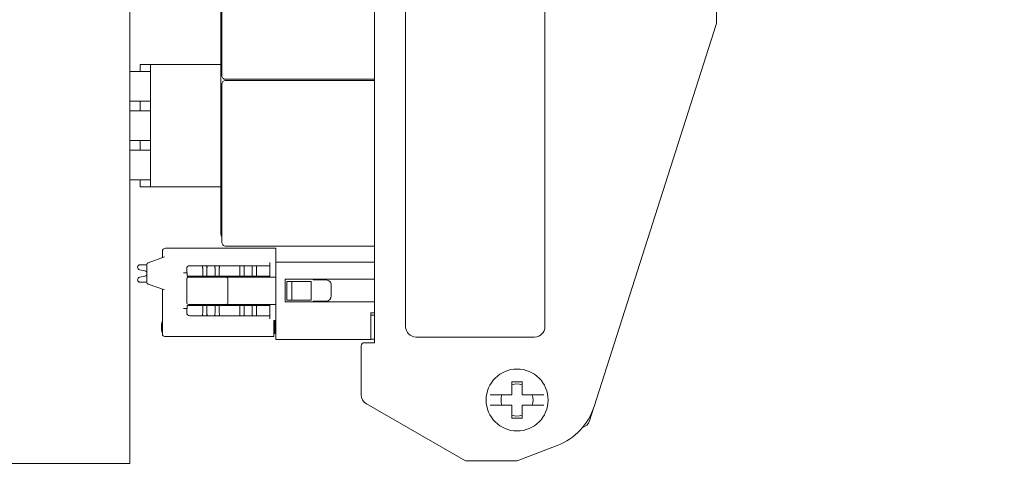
# Model space of a CAD drawing. Header units: centimetres. Extents: x -24.5 to 49.7, y -16.6 to 18.4.
# Tile 179 of 248: x -15 to -5.4, y 0.8 to 5.2. Entities that reach past the tile are written whole.
import ezdxf
from ezdxf.lldxf.tags import DXFTag

# ---------------------------------------------------------------- set-up
doc = ezdxf.new("R2010")
doc.units = ezdxf.units.CM
doc.header["$MEASUREMENT"] = 0
doc.layers.add('layer 1', color=7, linetype='Continuous')
tags = doc.linetypes.add('New Line1', pattern=[0.5, 0.3, -0.2]).pattern_tags.tags
tags[6:7] = [DXFTag(74, 4), DXFTag(75, 0), DXFTag(340, '0'), DXFTag(46, 1.0), DXFTag(50, 0.0), DXFTag(44, 0.0), DXFTag(45, 0.0)]
tags[4:5] = [DXFTag(74, 4), DXFTag(75, 0), DXFTag(340, '0'), DXFTag(46, 1.0), DXFTag(50, 0.0), DXFTag(44, 0.0), DXFTag(45, 0.0)]

msp = doc.modelspace()

# ---------------------------------------------------------------- linework, layer by layer
at = {"layer": 'layer 1', "color": 250, "linetype": 'New Line1', "lineweight": 20}
msp.add_lwpolyline([(-18.91166, 0.90546), (-13.91166, 0.90546), (-13.91166, 13.42906), (-18.91166, 13.42906), (-18.91166, 0.90546)], close=True, dxfattribs=at)
at = {"layer": 'layer 1', "color": 1, "lineweight": 0}
msp.add_open_spline([(24.98821, 18.39808), (24.98821, 18.39808), (24.98821, -16.60193), (24.98821, -16.60193), (24.98821, -16.60193), (-24.51772, -16.60193), (-24.51772, -16.60193), (-24.51772, -16.60193), (-24.51772, 18.39808), (-24.51772, 18.39808), (-24.51772, 18.39808), (24.98821, 18.39808), (24.98821, 18.39808)], degree=3, knots=[0, 0, 0, 0, 0.25, 0.25, 0.25, 0.5, 0.5, 0.5, 0.75, 0.75, 0.75, 1, 1, 1, 1], dxfattribs=at)
at = {"layer": 'layer 1', "color": 5, "lineweight": 0}
msp.add_open_spline([(-23.26688, 17.18067), (-23.26688, 17.18067), (-23.26688, -15.60944), (-23.26688, -15.60944), (-23.26688, -15.60944), (23.98644, -15.60944), (23.98644, -15.60944)], degree=3, knots=[0, 0, 0, 0, 0.5, 0.5, 0.5, 1, 1, 1, 1], dxfattribs=at)
at = {"layer": 'layer 1', "lineweight": 0}
msp.add_open_spline([(-13.91166, 4.69945), (-13.91166, 4.69945), (-13.91166, 14.43537), (-13.91166, 14.43537)], degree=3, dxfattribs=at)
at = {"layer": 'layer 1', "lineweight": 9}
for points in [[(-11.54067, 2.07451), (-11.54067, 2.07451), (-11.54067, 12.28451), (-11.54067, 12.28451)], [(-11.24067, 2.22951), (-11.24067, 2.22951), (-11.24067, 12.12951), (-11.24067, 12.12951)], [(-9.89067, 12.12951), (-9.89067, 12.12951), (-9.89067, 2.22951), (-9.89067, 2.22951)], [(-13.03167, 11.12951), (-13.03167, 11.12951), (-13.03167, 3.14951), (-13.03167, 3.14951)], [(-13.02167, 4.66451), (-13.02167, 4.66451), (-13.02167, 6.18951), (-13.02167, 6.18951)], [(-8.22785, 5.40951), (-8.22785, 5.40951), (-8.22785, 5.1871), (-8.22785, 5.1871)], [(-8.23259, 5.15666), (-8.23259, 5.15666), (-9.41501, 1.45641), (-9.41501, 1.45641)], [(-8.23259, 5.15666), (-8.22945, 5.1665), (-8.22785, 5.17677), (-8.22785, 5.1871)], [(-13.81166, 4.76945), (-13.81166, 4.76945), (-13.03167, 4.76945), (-13.03167, 4.76945)], [(-13.81166, 4.76945), (-13.81166, 4.76945), (-13.81166, 4.69945), (-13.81166, 4.69945)], [(-13.71167, 4.76945), (-13.71167, 4.76945), (-13.71167, 3.58245), (-13.71167, 3.58245)], [(-13.71167, 4.69945), (-13.71167, 4.69945), (-13.91166, 4.69945), (-13.91166, 4.69945)], [(-13.91166, 4.69945), (-13.91166, 4.69945), (-13.91166, 4.41445), (-13.91166, 4.41445)], [(-11.54067, 4.62451), (-11.54067, 4.62451), (-12.98167, 4.62451), (-12.98167, 4.62451)], [(-12.98167, 4.61451), (-12.98167, 4.61451), (-11.54067, 4.61451), (-11.54067, 4.61451)], [(-13.02167, 3.04951), (-13.02167, 3.04951), (-13.02167, 4.57451), (-13.02167, 4.57451)], [(-13.71167, 4.41445), (-13.71167, 4.41445), (-13.91166, 4.41445), (-13.91166, 4.41445)], [(-13.81166, 4.41445), (-13.81166, 4.41445), (-13.81166, 4.31845), (-13.81166, 4.31845)], [(-13.71167, 4.31845), (-13.71167, 4.31845), (-13.91166, 4.31845), (-13.91166, 4.31845)], [(-13.91166, 4.31845), (-13.91166, 4.31845), (-13.91166, 4.03345), (-13.91166, 4.03345)], [(-13.71167, 4.03345), (-13.71167, 4.03345), (-13.91166, 4.03345), (-13.91166, 4.03345)], [(-13.81166, 4.03345), (-13.81166, 4.03345), (-13.81166, 3.93745), (-13.81166, 3.93745)], [(-13.71167, 3.93745), (-13.71167, 3.93745), (-13.91166, 3.93745), (-13.91166, 3.93745)], [(-13.91166, 3.93745), (-13.91166, 3.93745), (-13.91166, 3.65245), (-13.91166, 3.65245)], [(-13.71167, 3.65245), (-13.71167, 3.65245), (-13.91166, 3.65245), (-13.91166, 3.65245)], [(-13.91166, 3.65245), (-13.91166, 3.65245), (-13.91166, 2.21606), (-13.91166, 2.21606)], [(-13.81166, 3.65245), (-13.81166, 3.65245), (-13.81166, 3.58245), (-13.81166, 3.58245)], [(-13.03167, 3.58245), (-13.03167, 3.58245), (-13.81166, 3.58245), (-13.81166, 3.58245)], [(-13.02167, 3.14951), (-13.02167, 3.14951), (-13.03167, 3.14951), (-13.03167, 3.14951)], [(-13.03167, 3.14951), (-13.03167, 3.13319), (-13.02859, 3.11701), (-13.02261, 3.10183)], [(-13.59667, 2.89701), (-13.59667, 2.89701), (-13.59667, 2.95951), (-13.59667, 2.95951)], [(-13.56667, 2.98951), (-13.56667, 2.98951), (-12.49667, 2.98951), (-12.49667, 2.98951)], [(-11.54067, 3.00951), (-11.54067, 3.00951), (-12.98167, 3.00951), (-12.98167, 3.00951)], [(-12.49667, 2.10451), (-12.49667, 2.10451), (-12.49667, 2.98951), (-12.49667, 2.98951)], [(-13.73351, 2.8472), (-13.73351, 2.8472), (-13.57667, 2.90429), (-13.57667, 2.90429)], [(-13.76663, 2.76892), (-13.76663, 2.76892), (-13.81708, 2.7801), (-13.81708, 2.7801)], [(-13.81167, 2.82951), (-13.81167, 2.82951), (-13.74667, 2.82951), (-13.74667, 2.82951)], [(-13.73351, 2.8472), (-13.74141, 2.84433), (-13.74667, 2.83682), (-13.74667, 2.82841)], [(-13.74667, 2.66061), (-13.74667, 2.66061), (-13.74667, 2.82841), (-13.74667, 2.82841)], [(-13.36167, 2.74951), (-13.36167, 2.74951), (-13.36167, 2.78951), (-13.36167, 2.78951)], [(-13.05667, 2.81951), (-13.05667, 2.81951), (-13.33167, 2.81951), (-13.33167, 2.81951)], [(-13.20651, 2.78951), (-13.20651, 2.79307), (-13.20681, 2.79663), (-13.20741, 2.80015)], [(-13.20651, 2.71951), (-13.20651, 2.71951), (-13.20651, 2.78951), (-13.20651, 2.78951)], [(-13.20144, 2.81893), (-13.20144, 2.81893), (-13.20346, 2.81824), (-13.20346, 2.81824)], [(-13.19667, 2.81951), (-13.19667, 2.81951), (-13.20144, 2.81893), (-13.20144, 2.81893)], [(-13.17155, 2.81884), (-13.17155, 2.81884), (-13.17666, 2.81951), (-13.17666, 2.81951)], [(-13.17155, 2.81884), (-13.17155, 2.81884), (-13.16944, 2.81807), (-13.16944, 2.81807)], [(-13.16529, 2.80036), (-13.16589, 2.79678), (-13.16619, 2.79315), (-13.16619, 2.78951)], [(-13.16619, 2.78951), (-13.16619, 2.78951), (-13.16619, 2.71951), (-13.16619, 2.71951)], [(-13.08651, 2.78951), (-13.08651, 2.79307), (-13.08681, 2.79663), (-13.08741, 2.80015)], [(-13.08651, 2.71951), (-13.08651, 2.71951), (-13.08651, 2.78951), (-13.08651, 2.78951)], [(-13.08144, 2.81893), (-13.08144, 2.81893), (-13.08346, 2.81824), (-13.08346, 2.81824)], [(-13.07667, 2.81951), (-13.07667, 2.81951), (-13.08144, 2.81893), (-13.08144, 2.81893)], [(-12.71667, 2.81951), (-12.71667, 2.81951), (-13.05666, 2.81951), (-13.05666, 2.81951)], [(-13.05155, 2.81884), (-13.05155, 2.81884), (-13.05666, 2.81951), (-13.05666, 2.81951)], [(-13.04944, 2.81807), (-13.04944, 2.81807), (-13.05155, 2.81884), (-13.05155, 2.81884)], [(-13.04529, 2.80036), (-13.04589, 2.79678), (-13.04619, 2.79315), (-13.04619, 2.78951)], [(-13.04619, 2.78951), (-13.04619, 2.78951), (-13.04619, 2.71951), (-13.04619, 2.71951)], [(-12.84651, 2.78951), (-12.84651, 2.79307), (-12.84681, 2.79663), (-12.84741, 2.80015)], [(-12.84651, 2.71951), (-12.84651, 2.71951), (-12.84651, 2.78951), (-12.84651, 2.78951)], [(-12.84144, 2.81893), (-12.84144, 2.81893), (-12.84346, 2.81824), (-12.84346, 2.81824)], [(-12.83667, 2.81951), (-12.83667, 2.81951), (-12.84144, 2.81893), (-12.84144, 2.81893)], [(-12.81155, 2.81884), (-12.81155, 2.81884), (-12.81666, 2.81951), (-12.81666, 2.81951)], [(-12.81155, 2.81884), (-12.81155, 2.81884), (-12.80944, 2.81807), (-12.80944, 2.81807)], [(-12.80529, 2.80036), (-12.80589, 2.79678), (-12.80619, 2.79315), (-12.80619, 2.78951)], [(-12.80619, 2.78951), (-12.80619, 2.78951), (-12.80619, 2.71951), (-12.80619, 2.71951)], [(-12.72651, 2.78951), (-12.72651, 2.79311), (-12.72682, 2.79671), (-12.72743, 2.80026)], [(-12.72651, 2.71951), (-12.72651, 2.71951), (-12.72651, 2.78951), (-12.72651, 2.78951)], [(-12.72144, 2.81893), (-12.72144, 2.81893), (-12.72355, 2.8182), (-12.72355, 2.8182)], [(-12.71667, 2.81951), (-12.71667, 2.81951), (-12.72144, 2.81893), (-12.72144, 2.81893)], [(-12.55667, 2.81951), (-12.55667, 2.81951), (-12.71666, 2.81951), (-12.71666, 2.81951)], [(-12.69155, 2.81885), (-12.69155, 2.81885), (-12.69667, 2.81951), (-12.69667, 2.81951)], [(-12.69155, 2.81884), (-12.69155, 2.81884), (-12.68934, 2.81802), (-12.68934, 2.81802)], [(-12.68527, 2.80047), (-12.68588, 2.79685), (-12.68619, 2.79318), (-12.68619, 2.78951)], [(-12.68619, 2.78951), (-12.68619, 2.78951), (-12.68619, 2.71951), (-12.68619, 2.71951)], [(-12.55667, 2.70951), (-12.55667, 2.70951), (-12.55667, 2.84951), (-12.55667, 2.84951)], [(-12.49667, 2.85451), (-12.49667, 2.85451), (-11.54067, 2.85451), (-11.54067, 2.85451)], [(-13.81708, 2.70892), (-13.81708, 2.70892), (-13.76663, 2.7201), (-13.76663, 2.7201)], [(-13.39167, 2.74951), (-13.39167, 2.74951), (-13.35706, 2.74951), (-13.35706, 2.74951)], [(-13.36167, 2.46451), (-13.36167, 2.46451), (-13.36167, 2.68951), (-13.36167, 2.68951)], [(-13.35706, 2.71951), (-13.35706, 2.71951), (-13.35706, 2.74951), (-13.35706, 2.74951)], [(-13.35706, 2.71951), (-13.35706, 2.71951), (-12.55667, 2.71951), (-12.55667, 2.71951)], [(-12.49667, 2.70951), (-12.49667, 2.70951), (-13.34167, 2.70951), (-13.34167, 2.70951)], [(-13.19839, 2.70951), (-13.19839, 2.70951), (-13.19839, 2.71951), (-13.19839, 2.71951)], [(-12.96167, 2.68951), (-12.96167, 2.68951), (-12.96167, 2.46451), (-12.96167, 2.46451)], [(-12.40667, 2.68951), (-12.40667, 2.68951), (-11.54067, 2.68951), (-11.54067, 2.68951)], [(-12.40667, 2.68951), (-12.40667, 2.68951), (-12.40667, 2.46951), (-12.40667, 2.46951)], [(-12.13667, 2.68201), (-12.13667, 2.68201), (-12.13667, 2.68951), (-12.13667, 2.68951)], [(-12.01167, 2.68201), (-12.01167, 2.68201), (-12.13667, 2.68201), (-12.13667, 2.68201)], [(-13.74667, 2.65951), (-13.74667, 2.65951), (-13.81167, 2.65951), (-13.81167, 2.65951)], [(-13.74667, 2.66061), (-13.74667, 2.6522), (-13.74141, 2.64469), (-13.73351, 2.64182)], [(-13.57667, 2.58473), (-13.57667, 2.58473), (-13.73351, 2.64182), (-13.73351, 2.64182)], [(-13.59667, 2.15451), (-13.59667, 2.15451), (-13.59667, 2.59201), (-13.59667, 2.59201)], [(-12.15552, 2.66701), (-12.15552, 2.66701), (-12.39167, 2.66701), (-12.39167, 2.66701)], [(-12.39167, 2.48701), (-12.39167, 2.48701), (-12.39167, 2.66701), (-12.39167, 2.66701)], [(-12.34167, 2.48701), (-12.34167, 2.48701), (-12.34167, 2.66701), (-12.34167, 2.66701)], [(-12.15552, 2.48701), (-12.15552, 2.48701), (-12.15552, 2.66701), (-12.15552, 2.66701)], [(-11.96167, 2.52701), (-11.96167, 2.52701), (-11.96167, 2.63201), (-11.96167, 2.63201)], [(-12.39167, 2.48701), (-12.39167, 2.48701), (-12.15552, 2.48701), (-12.15552, 2.48701)], [(-12.01167, 2.47701), (-11.98405, 2.47701), (-11.96167, 2.4994), (-11.96167, 2.52701)], [(-13.35706, 2.40451), (-13.35706, 2.40451), (-13.39167, 2.40451), (-13.39167, 2.40451)], [(-13.36167, 2.36451), (-13.36167, 2.36451), (-13.36167, 2.40451), (-13.36167, 2.40451)], [(-12.55667, 2.43451), (-12.55667, 2.43451), (-13.35706, 2.43451), (-13.35706, 2.43451)], [(-13.35706, 2.40451), (-13.35706, 2.40451), (-13.35706, 2.43451), (-13.35706, 2.43451)], [(-12.49667, 2.44451), (-12.49667, 2.44451), (-13.34167, 2.44451), (-13.34167, 2.44451)], [(-13.20651, 2.36451), (-13.20651, 2.36451), (-13.20651, 2.43451), (-13.20651, 2.43451)], [(-13.19839, 2.43451), (-13.19839, 2.43451), (-13.19839, 2.44451), (-13.19839, 2.44451)], [(-13.16619, 2.43451), (-13.16619, 2.43451), (-13.16619, 2.36451), (-13.16619, 2.36451)], [(-13.08651, 2.36451), (-13.08651, 2.36451), (-13.08651, 2.43451), (-13.08651, 2.43451)], [(-13.04619, 2.43451), (-13.04619, 2.43451), (-13.04619, 2.36451), (-13.04619, 2.36451)], [(-12.84651, 2.36451), (-12.84651, 2.36451), (-12.84651, 2.43451), (-12.84651, 2.43451)], [(-12.80619, 2.43451), (-12.80619, 2.43451), (-12.80619, 2.36451), (-12.80619, 2.36451)], [(-12.72651, 2.36451), (-12.72651, 2.36451), (-12.72651, 2.43451), (-12.72651, 2.43451)], [(-12.68619, 2.43451), (-12.68619, 2.43451), (-12.68619, 2.36451), (-12.68619, 2.36451)], [(-12.55667, 2.30451), (-12.55667, 2.30451), (-12.55667, 2.44451), (-12.55667, 2.44451)], [(-12.40667, 2.46951), (-12.40667, 2.46951), (-11.54067, 2.46951), (-11.54067, 2.46951)], [(-12.13667, 2.47701), (-12.13667, 2.47701), (-12.01167, 2.47701), (-12.01167, 2.47701)], [(-12.13667, 2.46951), (-12.13667, 2.46951), (-12.13667, 2.47701), (-12.13667, 2.47701)], [(-13.33167, 2.33451), (-13.33167, 2.33451), (-13.19667, 2.33451), (-13.19667, 2.33451)], [(-13.20741, 2.35387), (-13.20681, 2.35739), (-13.20651, 2.36095), (-13.20651, 2.36451)], [(-13.20144, 2.33509), (-13.20144, 2.33509), (-13.20346, 2.33578), (-13.20346, 2.33578)], [(-13.20144, 2.33509), (-13.20144, 2.33509), (-13.19667, 2.33451), (-13.19667, 2.33451)], [(-13.07667, 2.33451), (-13.07667, 2.33451), (-13.19666, 2.33451), (-13.19666, 2.33451)], [(-13.17667, 2.33451), (-13.17667, 2.33451), (-13.17155, 2.33518), (-13.17155, 2.33518)], [(-13.17155, 2.33518), (-13.17155, 2.33518), (-13.16944, 2.33595), (-13.16944, 2.33595)], [(-13.16619, 2.36451), (-13.16619, 2.36087), (-13.16589, 2.35724), (-13.16529, 2.35366)], [(-13.08741, 2.35387), (-13.08681, 2.35739), (-13.08651, 2.36095), (-13.08651, 2.36451)], [(-13.08144, 2.33509), (-13.08144, 2.33509), (-13.08346, 2.33578), (-13.08346, 2.33578)], [(-13.08144, 2.33509), (-13.08144, 2.33509), (-13.07667, 2.33451), (-13.07667, 2.33451)], [(-12.83667, 2.33451), (-12.83667, 2.33451), (-13.07666, 2.33451), (-13.07666, 2.33451)], [(-13.05667, 2.33451), (-13.05667, 2.33451), (-13.05155, 2.33518), (-13.05155, 2.33518)], [(-13.05155, 2.33518), (-13.05155, 2.33518), (-13.04944, 2.33595), (-13.04944, 2.33595)], [(-13.04619, 2.36451), (-13.04619, 2.36087), (-13.04589, 2.35724), (-13.04529, 2.35366)], [(-12.84741, 2.35387), (-12.84681, 2.35739), (-12.84651, 2.36095), (-12.84651, 2.36451)], [(-12.84346, 2.33578), (-12.84346, 2.33578), (-12.84144, 2.33509), (-12.84144, 2.33509)], [(-12.84144, 2.33509), (-12.84144, 2.33509), (-12.83667, 2.33451), (-12.83667, 2.33451)], [(-12.71667, 2.33451), (-12.71667, 2.33451), (-12.83666, 2.33451), (-12.83666, 2.33451)], [(-12.81667, 2.33451), (-12.81667, 2.33451), (-12.81155, 2.33518), (-12.81155, 2.33518)], [(-12.81155, 2.33518), (-12.81155, 2.33518), (-12.80944, 2.33595), (-12.80944, 2.33595)], [(-12.80619, 2.36451), (-12.80619, 2.36087), (-12.80589, 2.35724), (-12.80529, 2.35366)], [(-12.72743, 2.35376), (-12.72682, 2.35731), (-12.72651, 2.36091), (-12.72651, 2.36451)], [(-12.72144, 2.33509), (-12.72144, 2.33509), (-12.72355, 2.33582), (-12.72355, 2.33582)], [(-12.72144, 2.33509), (-12.72144, 2.33509), (-12.71667, 2.33451), (-12.71667, 2.33451)], [(-12.55667, 2.33451), (-12.55667, 2.33451), (-12.71666, 2.33451), (-12.71666, 2.33451)], [(-12.69667, 2.33451), (-12.69667, 2.33451), (-12.69155, 2.33518), (-12.69155, 2.33518)], [(-12.69155, 2.33518), (-12.69155, 2.33518), (-12.68934, 2.336), (-12.68934, 2.336)], [(-12.68619, 2.36451), (-12.68619, 2.36084), (-12.68589, 2.35717), (-12.68527, 2.35355)], [(-12.51667, 2.28951), (-12.51667, 2.28951), (-12.49667, 2.28951), (-12.49667, 2.28951)], [(-12.51667, 2.13451), (-12.51667, 2.13451), (-12.51667, 2.28951), (-12.51667, 2.28951)], [(-12.50667, 2.16251), (-12.50667, 2.16251), (-12.50667, 2.28951), (-12.50667, 2.28951)], [(-12.50129, 2.28953), (-12.50136, 2.28914), (-12.50144, 2.28875), (-12.50151, 2.28835)], [(-11.54067, 2.36451), (-11.54067, 2.36451), (-11.57667, 2.36451), (-11.57667, 2.36451)], [(-11.57667, 2.10451), (-11.57667, 2.10451), (-11.57667, 2.36451), (-11.57667, 2.36451)], [(-11.54067, 2.34201), (-11.54067, 2.34201), (-11.57667, 2.34201), (-11.57667, 2.34201)], [(-13.60552, 2.2468), (-13.60628, 2.2399), (-13.60667, 2.23296), (-13.60667, 2.22601)], [(-13.60667, 2.22624), (-13.60667, 2.22624), (-13.60667, 2.22578), (-13.60667, 2.22578)], [(-13.60667, 2.22601), (-13.60667, 2.2195), (-13.60633, 2.213), (-13.60566, 2.20653)], [(-13.60667, 2.22576), (-13.60667, 2.22576), (-13.60638, 2.21563), (-13.60638, 2.21563)], [(-13.60566, 2.20653), (-13.60564, 2.20627), (-13.60561, 2.20602), (-13.60558, 2.20577)], [(-13.60558, 2.20577), (-13.60521, 2.20225), (-13.60474, 2.19875), (-13.60417, 2.19526)], [(-13.60417, 2.25676), (-13.60417, 2.25676), (-13.60555, 2.24657), (-13.60555, 2.24657)], [(-13.60417, 2.25676), (-13.60471, 2.25345), (-13.60516, 2.25013), (-13.60552, 2.2468)], [(-13.60204, 2.26785), (-13.60285, 2.26417), (-13.60356, 2.26047), (-13.60417, 2.25676)], [(-13.60417, 2.19526), (-13.60362, 2.19191), (-13.60299, 2.18858), (-13.60228, 2.18527)], [(-13.60103, 2.27219), (-13.60138, 2.27075), (-13.60172, 2.2693), (-13.60204, 2.26785)], [(-13.59667, 2.28751), (-13.59832, 2.28244), (-13.59978, 2.27731), (-13.60104, 2.27213)], [(-13.60035, 2.27488), (-13.60058, 2.27399), (-13.60081, 2.27309), (-13.60103, 2.27219)], [(-13.59667, 2.28751), (-13.59803, 2.28334), (-13.59926, 2.27913), (-13.60035, 2.27488)], [(-12.50557, 2.25936), (-12.5063, 2.2511), (-12.50667, 2.24281), (-12.50667, 2.23451)], [(-12.50639, 2.24714), (-12.50639, 2.24714), (-12.50667, 2.2347), (-12.50667, 2.2347)], [(-12.50667, 2.23451), (-12.50667, 2.22626), (-12.5063, 2.21802), (-12.50558, 2.2098)], [(-12.50555, 2.25959), (-12.50555, 2.25959), (-12.50639, 2.24714), (-12.50639, 2.24714)], [(-12.50558, 2.2098), (-12.50521, 2.20553), (-12.50473, 2.20126), (-12.50417, 2.19701)], [(-12.50417, 2.27201), (-12.50473, 2.2678), (-12.5052, 2.26359), (-12.50557, 2.25936)], [(-12.50417, 2.27201), (-12.50417, 2.27201), (-12.50555, 2.25959), (-12.50555, 2.25959)], [(-12.50397, 2.27345), (-12.50404, 2.27297), (-12.5041, 2.27249), (-12.50417, 2.27201)], [(-12.50417, 2.19701), (-12.50362, 2.19291), (-12.50299, 2.18882), (-12.50227, 2.18475)], [(-12.50227, 2.28424), (-12.50291, 2.28065), (-12.50347, 2.27706), (-12.50397, 2.27345)], [(-12.50201, 2.28569), (-12.5021, 2.28521), (-12.50219, 2.28472), (-12.50227, 2.28424)], [(-12.50151, 2.28835), (-12.50168, 2.28747), (-12.50185, 2.28658), (-12.50201, 2.28569)], [(-9.99067, 2.12951), (-9.93544, 2.12951), (-9.89067, 2.17428), (-9.89067, 2.22951)], [(-13.60228, 2.18527), (-13.60189, 2.18345), (-13.60147, 2.18164), (-13.60103, 2.17984)], [(-13.60103, 2.17984), (-13.59977, 2.17468), (-13.59831, 2.16956), (-13.59667, 2.16451)], [(-12.51667, 2.13451), (-12.51667, 2.13451), (-13.57667, 2.13451), (-13.57667, 2.13451)], [(-12.50667, 2.16251), (-12.50667, 2.16251), (-12.51667, 2.16251), (-12.51667, 2.16251)], [(-12.50227, 2.18475), (-12.50218, 2.18428), (-12.5021, 2.1838), (-12.50201, 2.18333)], [(-12.50201, 2.18333), (-12.50177, 2.18201), (-12.50152, 2.18069), (-12.50126, 2.17937)], [(-12.50126, 2.17937), (-12.50028, 2.17437), (-12.49917, 2.1694), (-12.49794, 2.16445)], [(-12.49794, 2.16445), (-12.49753, 2.1628), (-12.49711, 2.16115), (-12.49667, 2.15951)], [(-11.57667, 2.10451), (-11.57667, 2.10451), (-12.49667, 2.10451), (-12.49667, 2.10451)], [(-11.57667, 2.10951), (-11.57667, 2.10951), (-11.54067, 2.10951), (-11.54067, 2.10951)], [(-9.99067, 2.12951), (-9.99067, 2.12951), (-11.14067, 2.12951), (-11.14067, 2.12951)], [(-11.67067, 1.57037), (-11.67067, 1.57037), (-11.67067, 2.04451), (-11.67067, 2.04451)], [(-11.64067, 2.07451), (-11.64067, 2.07451), (-11.54067, 2.07451), (-11.54067, 2.07451)], [(-10.11164, 1.66655), (-10.14419, 1.67741), (-10.17943, 1.67715), (-10.21182, 1.66582)], [(-10.11167, 1.69451), (-10.11167, 1.69451), (-10.21167, 1.69451), (-10.21167, 1.69451)], [(-10.21167, 1.69451), (-10.21167, 1.69451), (-10.21167, 1.56951), (-10.21167, 1.56951)], [(-10.11167, 1.56951), (-10.11167, 1.56951), (-10.11167, 1.69451), (-10.11167, 1.69451)], [(-11.67067, 1.57037), (-11.67067, 1.53464), (-11.65161, 1.50163), (-11.62067, 1.48377)], [(-10.21167, 1.56951), (-10.21167, 1.56951), (-10.42158, 1.56951), (-10.42158, 1.56951)], [(-10.30735, 1.5696), (-10.31845, 1.53711), (-10.31844, 1.50185), (-10.30733, 1.46936)], [(-9.90175, 1.56951), (-9.90175, 1.56951), (-10.11167, 1.56951), (-10.11167, 1.56951)], [(-10.01399, 1.46942), (-10.00289, 1.50191), (-10.0029, 1.53717), (-10.01401, 1.56966)], [(-10.66067, 0.92951), (-10.66067, 0.92951), (-11.62067, 1.48377), (-11.62067, 1.48377)], [(-10.42158, 1.46951), (-10.42158, 1.46951), (-10.21167, 1.46951), (-10.21167, 1.46951)], [(-10.21167, 1.46951), (-10.21167, 1.46951), (-10.21167, 1.34451), (-10.21167, 1.34451)], [(-10.11167, 1.46951), (-10.11167, 1.46951), (-9.90175, 1.46951), (-9.90175, 1.46951)], [(-10.11167, 1.34451), (-10.11167, 1.34451), (-10.11167, 1.46951), (-10.11167, 1.46951)], [(-9.77152, 1.07889), (-9.60157, 1.14413), (-9.47042, 1.283), (-9.41501, 1.45641)], [(-9.41742, 1.45102), (-9.41742, 1.45102), (-9.45962, 1.31906), (-9.45962, 1.31906)], [(-10.21181, 1.37319), (-10.17941, 1.36187), (-10.14418, 1.36162), (-10.11163, 1.37247)], [(-10.21167, 1.34451), (-10.21167, 1.34451), (-10.11167, 1.34451), (-10.11167, 1.34451)], [(-9.53022, 1.25259), (-9.4968, 1.26109), (-9.47012, 1.28621), (-9.45962, 1.31906)], [(-9.77152, 1.07889), (-9.77152, 1.07889), (-10.16067, 0.92951), (-10.16067, 0.92951)], [(-10.16067, 0.92951), (-10.16067, 0.92951), (-10.66067, 0.92951), (-10.66067, 0.92951)]]:
    msp.add_open_spline(points, degree=3, dxfattribs=at)
for points, knots in [([(-13.02167, 4.66451), (-13.02167, 4.6539), (-13.01745, 4.64373), (-13.00995, 4.63623), (-13.00245, 4.62872), (-12.99228, 4.62451), (-12.98167, 4.62451)], [0, 0, 0, 0, 0.5, 0.5, 0.5, 1, 1, 1, 1]), ([(-12.98167, 4.61451), (-12.99228, 4.61451), (-13.00245, 4.6103), (-13.00995, 4.60279), (-13.01745, 4.59529), (-13.02167, 4.58512), (-13.02167, 4.57451)], [0, 0, 0, 0, 0.5, 0.5, 0.5, 1, 1, 1, 1]), ([(-13.56667, 2.98951), (-13.57462, 2.98951), (-13.58225, 2.98635), (-13.58788, 2.98072), (-13.59351, 2.9751), (-13.59667, 2.96747), (-13.59667, 2.95951)], [0, 0, 0, 0, 0.5, 0.5, 0.5, 1, 1, 1, 1]), ([(-13.02167, 3.04951), (-13.02167, 3.0389), (-13.01745, 3.02873), (-13.00995, 3.02123), (-13.00245, 3.01372), (-12.99228, 3.00951), (-12.98167, 3.00951)], [0, 0, 0, 0, 0.5, 0.5, 0.5, 1, 1, 1, 1]), ([(-13.81167, 2.82951), (-13.82442, 2.82951), (-13.83513, 2.81991), (-13.83652, 2.80723), (-13.83791, 2.79455), (-13.82953, 2.78286), (-13.81708, 2.7801)], [0, 0, 0, 0, 0.5, 0.5, 0.5, 1, 1, 1, 1]), ([(-13.76663, 2.7201), (-13.75518, 2.72264), (-13.74704, 2.73279), (-13.74704, 2.74451), (-13.74704, 2.75623), (-13.75518, 2.76638), (-13.76663, 2.76892)], [0, 0, 0, 0, 0.5, 0.5, 0.5, 1, 1, 1, 1]), ([(-13.33167, 2.81951), (-13.33962, 2.81951), (-13.34725, 2.81635), (-13.35288, 2.81072), (-13.35851, 2.8051), (-13.36167, 2.79747), (-13.36167, 2.78951)], [0, 0, 0, 0, 0.5, 0.5, 0.5, 1, 1, 1, 1]), ([(-13.20346, 2.81824), (-13.20404, 2.81797), (-13.2046, 2.81762), (-13.20509, 2.81719), (-13.20556, 2.81677), (-13.20597, 2.81628), (-13.2063, 2.81574), (-13.20686, 2.81486), (-13.20723, 2.81387), (-13.2075, 2.81286), (-13.20781, 2.81166), (-13.20796, 2.81043), (-13.20804, 2.8092), (-13.20822, 2.80618), (-13.20792, 2.80313), (-13.20741, 2.80015)], [0, 0, 0, 0, 0.2, 0.2, 0.2, 0.4, 0.4, 0.4, 0.6, 0.6, 0.6, 0.8, 0.8, 0.8, 1, 1, 1, 1]), ([(-13.16944, 2.81807), (-13.16886, 2.81779), (-13.16831, 2.81743), (-13.16783, 2.81699), (-13.16736, 2.81657), (-13.16695, 2.81607), (-13.16661, 2.81554), (-13.16584, 2.81435), (-13.16538, 2.81298), (-13.1651, 2.81158), (-13.16476, 2.80987), (-13.16467, 2.80813), (-13.1647, 2.8064), (-13.16475, 2.80438), (-13.16496, 2.80236), (-13.16529, 2.80036)], [0, 0, 0, 0, 0.2, 0.2, 0.2, 0.4, 0.4, 0.4, 0.6, 0.6, 0.6, 0.8, 0.8, 0.8, 1, 1, 1, 1]), ([(-13.08346, 2.81824), (-13.08404, 2.81797), (-13.0846, 2.81762), (-13.08509, 2.81719), (-13.08556, 2.81677), (-13.08597, 2.81628), (-13.0863, 2.81574), (-13.08686, 2.81486), (-13.08723, 2.81387), (-13.0875, 2.81286), (-13.08781, 2.81166), (-13.08796, 2.81043), (-13.08804, 2.8092), (-13.08822, 2.80618), (-13.08792, 2.80313), (-13.08741, 2.80015)], [0, 0, 0, 0, 0.2, 0.2, 0.2, 0.4, 0.4, 0.4, 0.6, 0.6, 0.6, 0.8, 0.8, 0.8, 1, 1, 1, 1]), ([(-13.04529, 2.80036), (-13.04496, 2.80236), (-13.04475, 2.80437), (-13.0447, 2.8064), (-13.04467, 2.80813), (-13.04475, 2.80987), (-13.0451, 2.81158), (-13.04538, 2.81298), (-13.04583, 2.81435), (-13.0466, 2.81554), (-13.04695, 2.81607), (-13.04736, 2.81657), (-13.04783, 2.81699), (-13.04831, 2.81743), (-13.04886, 2.81779), (-13.04944, 2.81807)], [0, 0, 0, 0, 0.2, 0.2, 0.2, 0.4, 0.4, 0.4, 0.6, 0.6, 0.6, 0.8, 0.8, 0.8, 1, 1, 1, 1]), ([(-12.84346, 2.81824), (-12.84404, 2.81797), (-12.8446, 2.81762), (-12.84509, 2.81719), (-12.84556, 2.81677), (-12.84597, 2.81628), (-12.8463, 2.81574), (-12.84686, 2.81486), (-12.84723, 2.81387), (-12.8475, 2.81286), (-12.84781, 2.81166), (-12.84796, 2.81043), (-12.84804, 2.8092), (-12.84822, 2.80618), (-12.84792, 2.80313), (-12.84741, 2.80015)], [0, 0, 0, 0, 0.2, 0.2, 0.2, 0.4, 0.4, 0.4, 0.6, 0.6, 0.6, 0.8, 0.8, 0.8, 1, 1, 1, 1]), ([(-12.80944, 2.81807), (-12.80886, 2.81779), (-12.80831, 2.81743), (-12.80783, 2.81699), (-12.80736, 2.81657), (-12.80695, 2.81607), (-12.80661, 2.81554), (-12.80584, 2.81435), (-12.80538, 2.81298), (-12.8051, 2.81158), (-12.80476, 2.80987), (-12.80467, 2.80813), (-12.8047, 2.8064), (-12.80475, 2.80438), (-12.80496, 2.80236), (-12.80529, 2.80036)], [0, 0, 0, 0, 0.2, 0.2, 0.2, 0.4, 0.4, 0.4, 0.6, 0.6, 0.6, 0.8, 0.8, 0.8, 1, 1, 1, 1]), ([(-12.72355, 2.8182), (-12.72413, 2.81792), (-12.72468, 2.81757), (-12.72516, 2.81714), (-12.72562, 2.81672), (-12.72602, 2.81623), (-12.72635, 2.8157), (-12.7269, 2.81482), (-12.72727, 2.81384), (-12.72753, 2.81283), (-12.72783, 2.81165), (-12.72799, 2.81043), (-12.72806, 2.80921), (-12.72824, 2.80622), (-12.72794, 2.80321), (-12.72743, 2.80026)], [0, 0, 0, 0, 0.2, 0.2, 0.2, 0.4, 0.4, 0.4, 0.6, 0.6, 0.6, 0.8, 0.8, 0.8, 1, 1, 1, 1]), ([(-12.68934, 2.81802), (-12.68822, 2.81746), (-12.68725, 2.81655), (-12.68655, 2.81549), (-12.68578, 2.81431), (-12.68534, 2.81294), (-12.68507, 2.81156), (-12.68474, 2.80986), (-12.68465, 2.80815), (-12.68469, 2.80643), (-12.68473, 2.80443), (-12.68494, 2.80244), (-12.68527, 2.80047)], [0, 0, 0, 0, 0.25, 0.25, 0.25, 0.5, 0.5, 0.5, 0.75, 0.75, 0.75, 1, 1, 1, 1]), ([(-13.81708, 2.70892), (-13.82953, 2.70616), (-13.83791, 2.69447), (-13.83652, 2.68179), (-13.83513, 2.66911), (-13.82442, 2.65951), (-13.81167, 2.65951)], [0, 0, 0, 0, 0.5, 0.5, 0.5, 1, 1, 1, 1]), ([(-13.34167, 2.70951), (-13.34697, 2.70951), (-13.35206, 2.7074), (-13.35581, 2.70365), (-13.35956, 2.6999), (-13.36167, 2.69481), (-13.36167, 2.68951)], [0, 0, 0, 0, 0.5, 0.5, 0.5, 1, 1, 1, 1]), ([(-12.96167, 2.68951), (-12.96167, 2.69481), (-12.96377, 2.6999), (-12.96753, 2.70365), (-12.97128, 2.7074), (-12.97636, 2.70951), (-12.98167, 2.70951)], [0, 0, 0, 0, 0.5, 0.5, 0.5, 1, 1, 1, 1]), ([(-11.96167, 2.63201), (-11.96167, 2.64527), (-11.96694, 2.65799), (-11.97631, 2.66737), (-11.98569, 2.67674), (-11.99841, 2.68201), (-12.01167, 2.68201)], [0, 0, 0, 0, 0.5, 0.5, 0.5, 1, 1, 1, 1]), ([(-13.36167, 2.46451), (-13.36167, 2.45921), (-13.35956, 2.45412), (-13.35581, 2.45037), (-13.35206, 2.44662), (-13.34697, 2.44451), (-13.34167, 2.44451)], [0, 0, 0, 0, 0.5, 0.5, 0.5, 1, 1, 1, 1]), ([(-12.98167, 2.44451), (-12.97636, 2.44451), (-12.97128, 2.44662), (-12.96753, 2.45037), (-12.96377, 2.45412), (-12.96167, 2.45921), (-12.96167, 2.46451)], [0, 0, 0, 0, 0.5, 0.5, 0.5, 1, 1, 1, 1]), ([(-13.36167, 2.36451), (-13.36167, 2.35655), (-13.35851, 2.34892), (-13.35288, 2.3433), (-13.34725, 2.33767), (-13.33962, 2.33451), (-13.33167, 2.33451)], [0, 0, 0, 0, 0.5, 0.5, 0.5, 1, 1, 1, 1]), ([(-13.20741, 2.35387), (-13.20759, 2.35281), (-13.20774, 2.35174), (-13.20786, 2.35067), (-13.20797, 2.34966), (-13.20804, 2.34865), (-13.20807, 2.34763), (-13.20812, 2.34626), (-13.20809, 2.34489), (-13.20793, 2.34352), (-13.20779, 2.34236), (-13.20756, 2.34121), (-13.20717, 2.34011), (-13.20684, 2.33917), (-13.20638, 2.33826), (-13.20574, 2.3375), (-13.20512, 2.33677), (-13.20432, 2.33617), (-13.20346, 2.33578)], [0, 0, 0, 0, 0.1666667, 0.1666667, 0.1666667, 0.3333333, 0.3333333, 0.3333333, 0.5, 0.5, 0.5, 0.6666667, 0.6666667, 0.6666667, 0.8333333, 0.8333333, 0.8333333, 1, 1, 1, 1]), ([(-13.16944, 2.33595), (-13.16886, 2.33623), (-13.16831, 2.33659), (-13.16783, 2.33703), (-13.16736, 2.33745), (-13.16695, 2.33795), (-13.16661, 2.33848), (-13.16584, 2.33967), (-13.16538, 2.34104), (-13.1651, 2.34244), (-13.16476, 2.34415), (-13.16467, 2.34589), (-13.1647, 2.34762), (-13.16475, 2.34964), (-13.16496, 2.35166), (-13.16529, 2.35366)], [0, 0, 0, 0, 0.2, 0.2, 0.2, 0.4, 0.4, 0.4, 0.6, 0.6, 0.6, 0.8, 0.8, 0.8, 1, 1, 1, 1]), ([(-13.08741, 2.35387), (-13.08759, 2.35281), (-13.08774, 2.35174), (-13.08786, 2.35067), (-13.08797, 2.34966), (-13.08804, 2.34865), (-13.08807, 2.34763), (-13.08812, 2.34626), (-13.08809, 2.34489), (-13.08793, 2.34352), (-13.08779, 2.34236), (-13.08756, 2.34121), (-13.08717, 2.34011), (-13.08684, 2.33917), (-13.08638, 2.33826), (-13.08574, 2.3375), (-13.08512, 2.33677), (-13.08432, 2.33617), (-13.08346, 2.33578)], [0, 0, 0, 0, 0.1666667, 0.1666667, 0.1666667, 0.3333333, 0.3333333, 0.3333333, 0.5, 0.5, 0.5, 0.6666667, 0.6666667, 0.6666667, 0.8333333, 0.8333333, 0.8333333, 1, 1, 1, 1]), ([(-13.04529, 2.35366), (-13.04496, 2.35166), (-13.04475, 2.34965), (-13.0447, 2.34762), (-13.04467, 2.34589), (-13.04476, 2.34415), (-13.0451, 2.34244), (-13.04539, 2.34104), (-13.04584, 2.33967), (-13.04661, 2.33848), (-13.04695, 2.33795), (-13.04736, 2.33745), (-13.04783, 2.33703), (-13.04832, 2.33659), (-13.04886, 2.33623), (-13.04944, 2.33595)], [0, 0, 0, 0, 0.2, 0.2, 0.2, 0.4, 0.4, 0.4, 0.6, 0.6, 0.6, 0.8, 0.8, 0.8, 1, 1, 1, 1]), ([(-12.84741, 2.35387), (-12.84759, 2.35281), (-12.84774, 2.35174), (-12.84786, 2.35067), (-12.84797, 2.34966), (-12.84804, 2.34865), (-12.84807, 2.34763), (-12.84812, 2.34626), (-12.84809, 2.34489), (-12.84793, 2.34352), (-12.84779, 2.34236), (-12.84756, 2.34121), (-12.84717, 2.34011), (-12.84684, 2.33917), (-12.84638, 2.33826), (-12.84574, 2.3375), (-12.84512, 2.33677), (-12.84432, 2.33617), (-12.84346, 2.33578)], [0, 0, 0, 0, 0.1666667, 0.1666667, 0.1666667, 0.3333333, 0.3333333, 0.3333333, 0.5, 0.5, 0.5, 0.6666667, 0.6666667, 0.6666667, 0.8333333, 0.8333333, 0.8333333, 1, 1, 1, 1]), ([(-12.80529, 2.35366), (-12.80496, 2.35166), (-12.80475, 2.34965), (-12.8047, 2.34762), (-12.80467, 2.34589), (-12.80476, 2.34415), (-12.8051, 2.34244), (-12.80539, 2.34104), (-12.80584, 2.33967), (-12.80661, 2.33848), (-12.80695, 2.33795), (-12.80736, 2.33745), (-12.80783, 2.33703), (-12.80832, 2.33659), (-12.80886, 2.33623), (-12.80944, 2.33595)], [0, 0, 0, 0, 0.2, 0.2, 0.2, 0.4, 0.4, 0.4, 0.6, 0.6, 0.6, 0.8, 0.8, 0.8, 1, 1, 1, 1]), ([(-12.72355, 2.33582), (-12.72413, 2.3361), (-12.72468, 2.33645), (-12.72515, 2.33688), (-12.72562, 2.3373), (-12.72602, 2.33779), (-12.72635, 2.33832), (-12.7269, 2.3392), (-12.72727, 2.34018), (-12.72753, 2.34119), (-12.72783, 2.34237), (-12.72799, 2.34359), (-12.72806, 2.34481), (-12.72824, 2.3478), (-12.72794, 2.35081), (-12.72743, 2.35376)], [0, 0, 0, 0, 0.2, 0.2, 0.2, 0.4, 0.4, 0.4, 0.6, 0.6, 0.6, 0.8, 0.8, 0.8, 1, 1, 1, 1]), ([(-12.68527, 2.35355), (-12.68494, 2.35158), (-12.68473, 2.34959), (-12.68469, 2.34759), (-12.68465, 2.34587), (-12.68474, 2.34416), (-12.68508, 2.34246), (-12.68535, 2.34108), (-12.6858, 2.33971), (-12.68655, 2.33853), (-12.68689, 2.338), (-12.6873, 2.33751), (-12.68776, 2.33708), (-12.68823, 2.33665), (-12.68877, 2.33629), (-12.68934, 2.336)], [0, 0, 0, 0, 0.2, 0.2, 0.2, 0.4, 0.4, 0.4, 0.6, 0.6, 0.6, 0.8, 0.8, 0.8, 1, 1, 1, 1]), ([(-13.60555, 2.24657), (-13.60555, 2.24657), (-13.60638, 2.23639), (-13.60638, 2.23639), (-13.60638, 2.23639), (-13.60667, 2.22626), (-13.60667, 2.22626)], [0, 0, 0, 0, 0.5, 0.5, 0.5, 1, 1, 1, 1]), ([(-13.60638, 2.21563), (-13.60638, 2.21563), (-13.60555, 2.20545), (-13.60555, 2.20545), (-13.60555, 2.20545), (-13.60417, 2.19526), (-13.60417, 2.19526)], [0, 0, 0, 0, 0.5, 0.5, 0.5, 1, 1, 1, 1]), ([(-11.24067, 2.22951), (-11.24067, 2.20299), (-11.23013, 2.17755), (-11.21138, 2.1588), (-11.19262, 2.14005), (-11.16719, 2.12951), (-11.14067, 2.12951)], [0, 0, 0, 0, 0.5, 0.5, 0.5, 1, 1, 1, 1]), ([(-13.59667, 2.15451), (-13.59667, 2.14921), (-13.59456, 2.14412), (-13.59081, 2.14037), (-13.58706, 2.13662), (-13.58197, 2.13451), (-13.57667, 2.13451)], [0, 0, 0, 0, 0.5, 0.5, 0.5, 1, 1, 1, 1]), ([(-11.64067, 2.07451), (-11.64862, 2.07451), (-11.65625, 2.07135), (-11.66188, 2.06572), (-11.66751, 2.0601), (-11.67067, 2.05247), (-11.67067, 2.04451)], [0, 0, 0, 0, 0.5, 0.5, 0.5, 1, 1, 1, 1]), ([(-9.86067, 1.51951), (-9.86067, 1.6852), (-9.99498, 1.81951), (-10.16067, 1.81951), (-10.32635, 1.81951), (-10.46067, 1.6852), (-10.46067, 1.51951), (-10.46067, 1.35383), (-10.32635, 1.21951), (-10.16067, 1.21951), (-9.99498, 1.21951), (-9.86067, 1.35382), (-9.86067, 1.51951)], [0, 0, 0, 0, 0.25, 0.25, 0.25, 0.5, 0.5, 0.5, 0.75, 0.75, 0.75, 1, 1, 1, 1])]:
    msp.add_open_spline(points, degree=3, knots=knots, dxfattribs=at)

doc.saveas('drawing.dxf')
